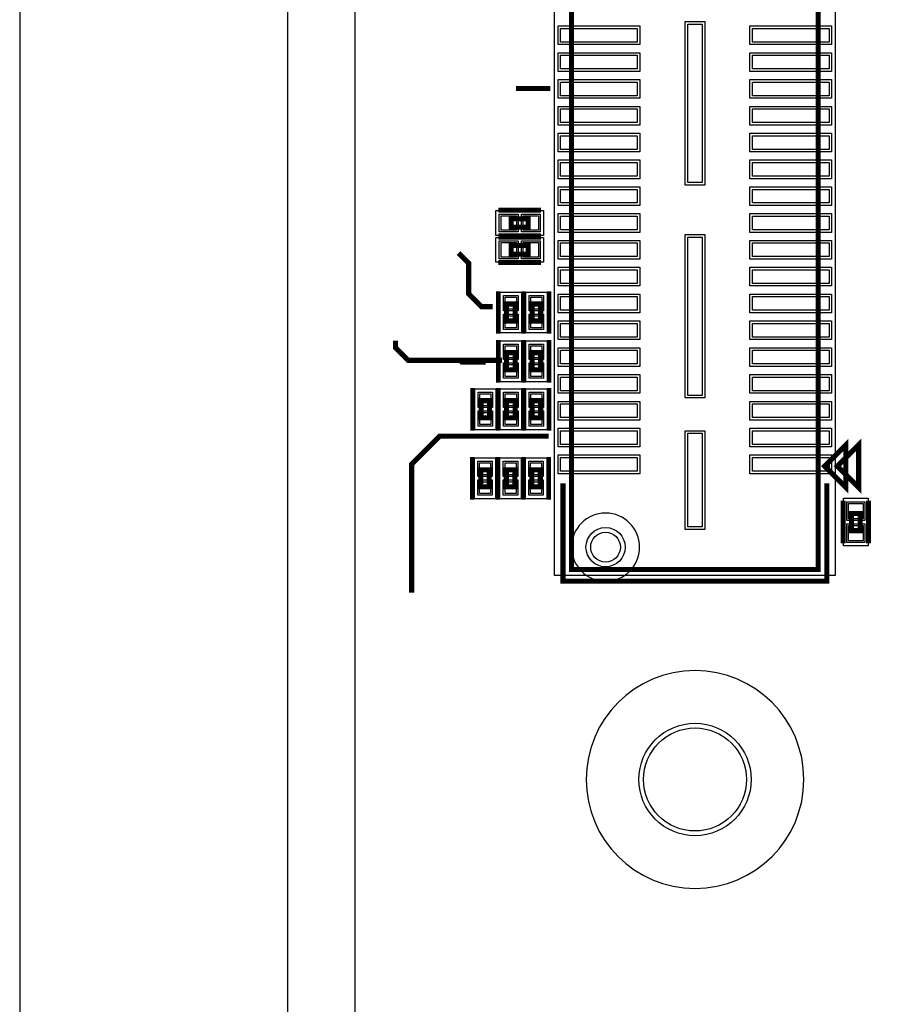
# Model space of a CAD drawing. Extents: x -10 to 137, y -26 to 192.
# Tile 46 of 78: x -10 to 16, y 101 to 131. Entities that reach past the tile are written whole.
import ezdxf

# ---------------------------------------------------------------- set-up
doc = ezdxf.new("R2010")
doc.units = 0
for name, color, linetype in [('BG_OUTLINE', 95, 'CONTINUOUS'), ('PG_ASSEMBLY_TOP', 120, 'CONTINUOUS'), ('PG_DFA_BOUND_TOP', 95, 'CONTINUOUS'), ('PG_PLACE_BOUND_TOP', 23, 'CONTINUOUS'), ('PG_SILKSCREEN_TOP', 7, 'CONTINUOUS'), ('PIN_PASTEMASK_TOP', 212, 'CONTINUOUS'), ('PIN_SOLDERMASK_TOP', 110, 'CONTINUOUS'), ('PIN_TOP', 140, 'CONTINUOUS'), ('RKO_ALL', 40, 'CONTINUOUS')]:
    doc.layers.add(name, color=color, linetype=linetype)

msp = doc.modelspace()

# ---------------------------------------------------------------- linework, layer by layer
at = {"layer": 'BG_OUTLINE'}
msp.add_lwpolyline([(-1.999996, 176.999514), (-9.99998, 176.999514), (-9.99998, 0), (-1.999996, 0), (-1.999996, 176.999514)], dxfattribs=at)
msp.add_lwpolyline([(127, 0), (127, 176.999514), (0, 176.999514), (0, 0)], close=True, dxfattribs=at)
at = {"layer": 'PG_ASSEMBLY_TOP', "const_width": 0.1524}
for points in [[(13.837666, 114.10315), (13.837666, 155.58135), (6.471666, 155.58135), (6.471666, 114.10315), (13.837666, 114.10315)], [(4.673547, 124.31522), (5.181547, 124.31522), (5.181547, 124.56922), (4.673547, 124.56922), (4.673547, 124.31522)], [(4.673547, 123.515374), (5.181547, 123.515374), (5.181547, 123.769374), (4.673547, 123.769374), (4.673547, 123.515374)], [(4.78917, 121.519188), (4.78917, 122.027188), (4.53517, 122.027188), (4.53517, 121.519188), (4.78917, 121.519188)], [(5.55117, 121.519188), (5.55117, 122.027188), (5.29717, 122.027188), (5.29717, 121.519188), (5.55117, 121.519188)], [(4.3942, 120.3452), (1.6002, 120.3452), (1.2192, 120.7262), (1.2192, 120.9294)], [(4.53517, 120.573038), (4.53517, 120.065038), (4.78917, 120.065038), (4.78917, 120.573038), (4.53517, 120.573038)], [(5.29717, 120.573038), (5.29717, 120.065038), (5.55117, 120.065038), (5.55117, 120.573038), (5.29717, 120.573038)], [(4.02717, 118.63324), (4.02717, 119.14124), (3.77317, 119.14124), (3.77317, 118.63324), (4.02717, 118.63324)], [(4.78917, 118.63324), (4.78917, 119.14124), (4.53517, 119.14124), (4.53517, 118.63324), (4.78917, 118.63324)], [(5.55117, 118.63324), (5.55117, 119.14124), (5.29717, 119.14124), (5.29717, 118.63324), (5.55117, 118.63324)], [(14.028166, 117.18925), (14.663166, 116.55425), (14.663166, 117.82425), (14.028166, 117.18925)], [(3.76428, 117.0813), (3.76428, 116.5733), (4.01828, 116.5733), (4.01828, 117.0813), (3.76428, 117.0813)], [(4.52628, 117.0813), (4.52628, 116.5733), (4.78028, 116.5733), (4.78028, 117.0813), (4.52628, 117.0813)], [(5.28828, 117.0813), (5.28828, 116.5733), (5.54228, 116.5733), (5.54228, 117.0813), (5.28828, 117.0813)], [(15.0876, 115.265401), (15.0876, 115.773401), (14.8336, 115.773401), (14.8336, 115.265401), (15.0876, 115.265401)]]:
    msp.add_lwpolyline(points, dxfattribs=at)
at = {"layer": 'PG_DFA_BOUND_TOP'}
for points in [[(14.340586, 155.75915), (14.340586, 113.92535), (5.969, 113.92535), (5.969, 155.75915)], [(4.216547, 124.07392), (4.216547, 124.81052), (5.638546, 124.81052), (5.638546, 124.07392)], [(4.216547, 123.274074), (4.216547, 124.010674), (5.638546, 124.010674), (5.638546, 123.274074)], [(4.97967, 121.162989), (4.34467, 121.162989), (4.34467, 122.383387), (4.97967, 122.383387)], [(5.74167, 121.162989), (5.10667, 121.162989), (5.10667, 122.383387), (5.74167, 122.383387)], [(4.34467, 120.929237), (4.97967, 120.929237), (4.97967, 119.708839), (4.34467, 119.708839)], [(5.10667, 120.929237), (5.74167, 120.929237), (5.74167, 119.708839), (5.10667, 119.708839)], [(4.21767, 118.277041), (3.58267, 118.277041), (3.58267, 119.497439), (4.21767, 119.497439)], [(4.97967, 118.277041), (4.34467, 118.277041), (4.34467, 119.497439), (4.97967, 119.497439)], [(5.74167, 118.277041), (5.10667, 118.277041), (5.10667, 119.497439), (5.74167, 119.497439)], [(3.57378, 117.437499), (4.20878, 117.437499), (4.20878, 116.217101), (3.57378, 116.217101)], [(4.33578, 117.437499), (4.97078, 117.437499), (4.97078, 116.217101), (4.33578, 116.217101)], [(5.09778, 117.437499), (5.73278, 117.437499), (5.73278, 116.217101), (5.09778, 116.217101)], [(15.3289, 114.808401), (14.5923, 114.808401), (14.5923, 116.2304), (15.3289, 116.2304)]]:
    msp.add_lwpolyline(points, close=True, dxfattribs=at)
at = {"layer": 'PG_PLACE_BOUND_TOP'}
for points in [[(13.837666, 155.58135), (13.837666, 114.10315), (6.471666, 114.10315), (6.471666, 155.58135)], [(4.673547, 124.31522), (4.673547, 124.56922), (5.181547, 124.56922), (5.181547, 124.31522)], [(4.673547, 123.515374), (4.673547, 123.769374), (5.181547, 123.769374), (5.181547, 123.515374)], [(4.78917, 121.519188), (4.78917, 122.027188), (4.53517, 122.027188), (4.53517, 121.519188)], [(5.55117, 121.519188), (5.55117, 122.027188), (5.29717, 122.027188), (5.29717, 121.519188)], [(4.53517, 120.573038), (4.53517, 120.065038), (4.78917, 120.065038), (4.78917, 120.573038)], [(5.29717, 120.573038), (5.29717, 120.065038), (5.55117, 120.065038), (5.55117, 120.573038)], [(4.02717, 118.63324), (4.02717, 119.14124), (3.77317, 119.14124), (3.77317, 118.63324)], [(4.78917, 118.63324), (4.78917, 119.14124), (4.53517, 119.14124), (4.53517, 118.63324)], [(5.55117, 118.63324), (5.55117, 119.14124), (5.29717, 119.14124), (5.29717, 118.63324)], [(3.76428, 117.0813), (3.76428, 116.5733), (4.01828, 116.5733), (4.01828, 117.0813)], [(4.52628, 117.0813), (4.52628, 116.5733), (4.78028, 116.5733), (4.78028, 117.0813)], [(5.28828, 117.0813), (5.28828, 116.5733), (5.54228, 116.5733), (5.54228, 117.0813)], [(15.0876, 115.265401), (14.8336, 115.265401), (14.8336, 115.773401), (15.0876, 115.773401)]]:
    msp.add_lwpolyline(points, close=True, dxfattribs=at)
at = {"layer": 'PG_SILKSCREEN_TOP'}
for points, const_width in [([(5.836666, 128.45415), (4.820666, 128.45415)], 0.1524), ([(4.292547, 124.82322), (5.562547, 124.82322)], 0.1524), ([(4.292547, 124.06122), (5.562547, 124.06122)], 0.1524), ([(4.292547, 124.023374), (5.562547, 124.023374)], 0.1524), ([(4.1148, 121.9454), (3.7846, 121.9454), (3.4036, 122.3264), (3.4036, 123.2408), (3.0988, 123.5456)], 0.1524), ([(4.292547, 123.261374), (5.562547, 123.261374)], 0.1524), ([(4.28117, 121.138188), (4.28117, 122.408188)], 0.127), ([(5.04317, 121.138188), (5.04317, 122.408188)], 0.127), ([(5.04317, 121.138188), (5.04317, 122.408188)], 0.127), ([(5.80517, 121.138188), (5.80517, 122.408188)], 0.127), ([(4.28117, 120.954038), (4.28117, 119.684038)], 0.127), ([(5.04317, 120.954038), (5.04317, 119.684038)], 0.127), ([(5.04317, 120.954038), (5.04317, 119.684038)], 0.127), ([(5.80517, 120.954038), (5.80517, 119.684038)], 0.127), ([(3.9116, 120.2944), (3.2004, 120.2944), (3.175, 120.3198)], 0.1524), ([(3.51917, 118.25224), (3.51917, 119.52224)], 0.127), ([(4.28117, 118.25224), (4.28117, 119.52224)], 0.127), ([(4.28117, 118.25224), (4.28117, 119.52224)], 0.127), ([(5.04317, 118.25224), (5.04317, 119.52224)], 0.127), ([(5.04317, 118.25224), (5.04317, 119.52224)], 0.127), ([(5.80517, 118.25224), (5.80517, 119.52224)], 0.127), ([(5.7912, 118.0846), (2.54, 118.0846), (1.7018, 117.2464), (1.7018, 113.411)], 0.1524), ([(14.409166, 117.18925), (15.044166, 116.55425), (15.044166, 117.82425), (14.409166, 117.18925)], 0.1524), ([(3.51028, 117.4623), (3.51028, 116.1923)], 0.127), ([(4.27228, 117.4623), (4.27228, 116.1923)], 0.127), ([(4.27228, 117.4623), (4.27228, 116.1923)], 0.127), ([(5.03428, 117.4623), (5.03428, 116.1923)], 0.127), ([(5.03428, 117.4623), (5.03428, 116.1923)], 0.127), ([(5.79628, 117.4623), (5.79628, 116.1923)], 0.127), ([(6.217666, 116.68125), (6.217666, 113.76025), (14.091666, 113.76025), (14.091666, 116.68125)], 0.1524), ([(14.5796, 114.884401), (14.5796, 116.154401)], 0.1524), ([(15.3416, 114.884401), (15.3416, 116.154401)], 0.1524)]:
    msp.add_lwpolyline(points, dxfattribs=dict(at, const_width=const_width))
at = {"layer": 'PIN_PASTEMASK_TOP'}
for points in [[(8.432546, 129.838958), (6.146546, 129.838958), (6.146546, 130.245358), (8.432546, 130.245358)], [(10.375646, 130.37439), (10.375646, 125.64999), (9.943846, 125.64999), (9.943846, 130.37439)], [(14.162786, 129.838958), (11.876786, 129.838958), (11.876786, 130.245358), (14.162786, 130.245358)], [(8.432546, 129.039112), (6.146546, 129.039112), (6.146546, 129.445512), (8.432546, 129.445512)], [(14.162786, 129.039112), (11.876786, 129.039112), (11.876786, 129.445512), (14.162786, 129.445512)], [(8.432546, 128.239012), (6.146546, 128.239012), (6.146546, 128.645412), (8.432546, 128.645412)], [(14.162786, 128.239012), (11.876786, 128.239012), (11.876786, 128.645412), (14.162786, 128.645412)], [(8.432546, 127.439166), (6.146546, 127.439166), (6.146546, 127.845566), (8.432546, 127.845566)], [(14.162786, 127.439166), (11.876786, 127.439166), (11.876786, 127.845566), (14.162786, 127.845566)], [(8.432546, 126.639066), (6.146546, 126.639066), (6.146546, 127.045466), (8.432546, 127.045466)], [(14.162786, 126.639066), (11.876786, 126.639066), (11.876786, 127.045466), (14.162786, 127.045466)], [(8.432546, 125.838966), (6.146546, 125.838966), (6.146546, 126.245366), (8.432546, 126.245366)], [(14.162786, 125.838966), (11.876786, 125.838966), (11.876786, 126.245366), (14.162786, 126.245366)], [(8.432546, 125.03912), (6.146546, 125.03912), (6.146546, 125.44552), (8.432546, 125.44552)], [(14.162786, 125.03912), (11.876786, 125.03912), (11.876786, 125.44552), (14.162786, 125.44552)], [(4.368947, 124.22632), (4.368947, 124.65812), (4.826147, 124.65812), (4.826147, 124.22632)], [(5.028946, 124.22632), (5.028946, 124.65812), (5.486146, 124.65812), (5.486146, 124.22632)], [(8.432546, 124.23902), (6.146546, 124.23902), (6.146546, 124.64542), (8.432546, 124.64542)], [(14.162786, 124.23902), (11.876786, 124.23902), (11.876786, 124.64542), (14.162786, 124.64542)], [(10.375646, 124.02439), (10.375646, 119.29999), (9.943846, 119.29999), (9.943846, 124.02439)], [(4.368947, 123.426474), (4.368947, 123.858274), (4.826147, 123.858274), (4.826147, 123.426474)], [(5.028946, 123.426474), (5.028946, 123.858274), (5.486146, 123.858274), (5.486146, 123.426474)], [(8.432546, 123.439174), (6.146546, 123.439174), (6.146546, 123.845574), (8.432546, 123.845574)], [(14.162786, 123.439174), (11.876786, 123.439174), (11.876786, 123.845574), (14.162786, 123.845574)], [(8.432546, 122.639074), (6.146546, 122.639074), (6.146546, 123.045474), (8.432546, 123.045474)], [(14.162786, 122.639074), (11.876786, 122.639074), (11.876786, 123.045474), (14.162786, 123.045474)], [(4.82727, 121.875387), (4.49707, 121.875387), (4.49707, 122.230987), (4.82727, 122.230987)], [(5.58927, 121.875387), (5.25907, 121.875387), (5.25907, 122.230987), (5.58927, 122.230987)], [(8.432546, 121.838974), (6.146546, 121.838974), (6.146546, 122.245374), (8.432546, 122.245374)], [(14.162786, 121.838974), (11.876786, 121.838974), (11.876786, 122.245374), (14.162786, 122.245374)], [(4.82727, 121.315389), (4.49707, 121.315389), (4.49707, 121.670989), (4.82727, 121.670989)], [(5.58927, 121.315389), (5.25907, 121.315389), (5.25907, 121.670989), (5.58927, 121.670989)], [(8.432546, 121.039128), (6.146546, 121.039128), (6.146546, 121.445528), (8.432546, 121.445528)], [(14.162786, 121.039128), (11.876786, 121.039128), (11.876786, 121.445528), (14.162786, 121.445528)], [(4.49707, 120.776837), (4.82727, 120.776837), (4.82727, 120.421237), (4.49707, 120.421237)], [(5.25907, 120.776837), (5.58927, 120.776837), (5.58927, 120.421237), (5.25907, 120.421237)], [(8.432546, 120.239028), (6.146546, 120.239028), (6.146546, 120.645428), (8.432546, 120.645428)], [(14.162786, 120.239028), (11.876786, 120.239028), (11.876786, 120.645428), (14.162786, 120.645428)], [(4.49707, 120.216839), (4.82727, 120.216839), (4.82727, 119.861239), (4.49707, 119.861239)], [(5.25907, 120.216839), (5.58927, 120.216839), (5.58927, 119.861239), (5.25907, 119.861239)], [(8.432546, 119.439182), (6.146546, 119.439182), (6.146546, 119.845582), (8.432546, 119.845582)], [(14.162786, 119.439182), (11.876786, 119.439182), (11.876786, 119.845582), (14.162786, 119.845582)], [(4.06527, 118.989439), (3.73507, 118.989439), (3.73507, 119.345039), (4.06527, 119.345039)], [(4.82727, 118.989439), (4.49707, 118.989439), (4.49707, 119.345039), (4.82727, 119.345039)], [(5.58927, 118.989439), (5.25907, 118.989439), (5.25907, 119.345039), (5.58927, 119.345039)], [(8.432546, 118.639082), (6.146546, 118.639082), (6.146546, 119.045482), (8.432546, 119.045482)], [(14.162786, 118.639082), (11.876786, 118.639082), (11.876786, 119.045482), (14.162786, 119.045482)], [(4.06527, 118.429441), (3.73507, 118.429441), (3.73507, 118.785041), (4.06527, 118.785041)], [(4.82727, 118.429441), (4.49707, 118.429441), (4.49707, 118.785041), (4.82727, 118.785041)], [(5.58927, 118.429441), (5.25907, 118.429441), (5.25907, 118.785041), (5.58927, 118.785041)], [(8.432546, 117.838982), (6.146546, 117.838982), (6.146546, 118.245382), (8.432546, 118.245382)], [(10.375646, 118.169182), (10.375646, 115.375182), (9.943846, 115.375182), (9.943846, 118.169182)], [(14.162786, 117.838982), (11.876786, 117.838982), (11.876786, 118.245382), (14.162786, 118.245382)], [(3.72618, 117.285099), (4.05638, 117.285099), (4.05638, 116.929499), (3.72618, 116.929499)], [(4.48818, 117.285099), (4.81838, 117.285099), (4.81838, 116.929499), (4.48818, 116.929499)], [(5.25018, 117.285099), (5.58038, 117.285099), (5.58038, 116.929499), (5.25018, 116.929499)], [(8.432546, 117.039136), (6.146546, 117.039136), (6.146546, 117.445536), (8.432546, 117.445536)], [(14.162786, 117.039136), (11.876786, 117.039136), (11.876786, 117.445536), (14.162786, 117.445536)], [(3.72618, 116.725101), (4.05638, 116.725101), (4.05638, 116.369501), (3.72618, 116.369501)], [(4.48818, 116.725101), (4.81838, 116.725101), (4.81838, 116.369501), (4.48818, 116.369501)], [(5.25018, 116.725101), (5.58038, 116.725101), (5.58038, 116.369501), (5.25018, 116.369501)], [(15.1765, 115.6208), (14.7447, 115.6208), (14.7447, 116.078), (15.1765, 116.078)], [(15.1765, 114.960801), (14.7447, 114.960801), (14.7447, 115.418001), (15.1765, 115.418001)]]:
    msp.add_lwpolyline(points, close=True, dxfattribs=at)
at = {"layer": 'PIN_SOLDERMASK_TOP'}
for points in [[(10.451846, 130.45059), (10.451846, 125.57379), (9.867646, 125.57379), (9.867646, 130.45059)], [(8.508746, 129.762758), (6.070346, 129.762758), (6.070346, 130.321558), (8.508746, 130.321558)], [(14.238986, 129.762758), (11.800586, 129.762758), (11.800586, 130.321558), (14.238986, 130.321558)], [(8.508746, 128.962912), (6.070346, 128.962912), (6.070346, 129.521712), (8.508746, 129.521712)], [(14.238986, 128.962912), (11.800586, 128.962912), (11.800586, 129.521712), (14.238986, 129.521712)], [(8.508746, 128.162812), (6.070346, 128.162812), (6.070346, 128.721612), (8.508746, 128.721612)], [(14.238986, 128.162812), (11.800586, 128.162812), (11.800586, 128.721612), (14.238986, 128.721612)], [(8.508746, 127.362966), (6.070346, 127.362966), (6.070346, 127.921766), (8.508746, 127.921766)], [(14.238986, 127.362966), (11.800586, 127.362966), (11.800586, 127.921766), (14.238986, 127.921766)], [(8.508746, 126.562866), (6.070346, 126.562866), (6.070346, 127.121666), (8.508746, 127.121666)], [(14.238986, 126.562866), (11.800586, 126.562866), (11.800586, 127.121666), (14.238986, 127.121666)], [(8.508746, 125.762766), (6.070346, 125.762766), (6.070346, 126.321566), (8.508746, 126.321566)], [(14.238986, 125.762766), (11.800586, 125.762766), (11.800586, 126.321566), (14.238986, 126.321566)], [(8.508746, 124.96292), (6.070346, 124.96292), (6.070346, 125.52172), (8.508746, 125.52172)], [(14.238986, 124.96292), (11.800586, 124.96292), (11.800586, 125.52172), (14.238986, 125.52172)], [(4.318147, 124.17552), (4.318147, 124.70892), (4.876947, 124.70892), (4.876947, 124.17552)], [(4.978146, 124.17552), (4.978146, 124.70892), (5.536946, 124.70892), (5.536946, 124.17552)], [(8.508746, 124.16282), (6.070346, 124.16282), (6.070346, 124.72162), (8.508746, 124.72162)], [(14.238986, 124.16282), (11.800586, 124.16282), (11.800586, 124.72162), (14.238986, 124.72162)], [(10.451846, 124.10059), (10.451846, 119.22379), (9.867646, 119.22379), (9.867646, 124.10059)], [(4.318147, 123.375674), (4.318147, 123.909074), (4.876947, 123.909074), (4.876947, 123.375674)], [(4.978146, 123.375674), (4.978146, 123.909074), (5.536946, 123.909074), (5.536946, 123.375674)], [(8.508746, 123.362974), (6.070346, 123.362974), (6.070346, 123.921774), (8.508746, 123.921774)], [(14.238986, 123.362974), (11.800586, 123.362974), (11.800586, 123.921774), (14.238986, 123.921774)], [(8.508746, 122.562874), (6.070346, 122.562874), (6.070346, 123.121674), (8.508746, 123.121674)], [(14.238986, 122.562874), (11.800586, 122.562874), (11.800586, 123.121674), (14.238986, 123.121674)], [(4.87807, 121.824587), (4.44627, 121.824587), (4.44627, 122.281787), (4.87807, 122.281787)], [(5.64007, 121.824587), (5.20827, 121.824587), (5.20827, 122.281787), (5.64007, 122.281787)], [(8.508746, 121.762774), (6.070346, 121.762774), (6.070346, 122.321574), (8.508746, 122.321574)], [(14.238986, 121.762774), (11.800586, 121.762774), (11.800586, 122.321574), (14.238986, 122.321574)], [(4.87807, 121.264589), (4.44627, 121.264589), (4.44627, 121.721789), (4.87807, 121.721789)], [(5.64007, 121.264589), (5.20827, 121.264589), (5.20827, 121.721789), (5.64007, 121.721789)], [(8.508746, 120.962928), (6.070346, 120.962928), (6.070346, 121.521728), (8.508746, 121.521728)], [(14.238986, 120.962928), (11.800586, 120.962928), (11.800586, 121.521728), (14.238986, 121.521728)], [(4.44627, 120.827637), (4.87807, 120.827637), (4.87807, 120.370437), (4.44627, 120.370437)], [(5.20827, 120.827637), (5.64007, 120.827637), (5.64007, 120.370437), (5.20827, 120.370437)], [(8.508746, 120.162828), (6.070346, 120.162828), (6.070346, 120.721628), (8.508746, 120.721628)], [(14.238986, 120.162828), (11.800586, 120.162828), (11.800586, 120.721628), (14.238986, 120.721628)], [(4.44627, 120.267639), (4.87807, 120.267639), (4.87807, 119.810439), (4.44627, 119.810439)], [(5.20827, 120.267639), (5.64007, 120.267639), (5.64007, 119.810439), (5.20827, 119.810439)], [(8.508746, 119.362982), (6.070346, 119.362982), (6.070346, 119.921782), (8.508746, 119.921782)], [(14.238986, 119.362982), (11.800586, 119.362982), (11.800586, 119.921782), (14.238986, 119.921782)], [(4.11607, 118.938639), (3.68427, 118.938639), (3.68427, 119.395839), (4.11607, 119.395839)], [(4.87807, 118.938639), (4.44627, 118.938639), (4.44627, 119.395839), (4.87807, 119.395839)], [(5.64007, 118.938639), (5.20827, 118.938639), (5.20827, 119.395839), (5.64007, 119.395839)], [(8.508746, 118.562882), (6.070346, 118.562882), (6.070346, 119.121682), (8.508746, 119.121682)], [(14.238986, 118.562882), (11.800586, 118.562882), (11.800586, 119.121682), (14.238986, 119.121682)], [(4.11607, 118.378641), (3.68427, 118.378641), (3.68427, 118.835841), (4.11607, 118.835841)], [(4.87807, 118.378641), (4.44627, 118.378641), (4.44627, 118.835841), (4.87807, 118.835841)], [(5.64007, 118.378641), (5.20827, 118.378641), (5.20827, 118.835841), (5.64007, 118.835841)], [(8.508746, 117.762782), (6.070346, 117.762782), (6.070346, 118.321582), (8.508746, 118.321582)], [(10.451846, 118.245382), (10.451846, 115.298982), (9.867646, 115.298982), (9.867646, 118.245382)], [(14.238986, 117.762782), (11.800586, 117.762782), (11.800586, 118.321582), (14.238986, 118.321582)], [(8.508746, 116.962936), (6.070346, 116.962936), (6.070346, 117.521736), (8.508746, 117.521736)], [(14.238986, 116.962936), (11.800586, 116.962936), (11.800586, 117.521736), (14.238986, 117.521736)], [(3.67538, 117.335899), (4.10718, 117.335899), (4.10718, 116.878699), (3.67538, 116.878699)], [(4.43738, 117.335899), (4.86918, 117.335899), (4.86918, 116.878699), (4.43738, 116.878699)], [(5.19938, 117.335899), (5.63118, 117.335899), (5.63118, 116.878699), (5.19938, 116.878699)], [(3.67538, 116.775901), (4.10718, 116.775901), (4.10718, 116.318701), (3.67538, 116.318701)], [(4.43738, 116.775901), (4.86918, 116.775901), (4.86918, 116.318701), (4.43738, 116.318701)], [(5.19938, 116.775901), (5.63118, 116.775901), (5.63118, 116.318701), (5.19938, 116.318701)], [(15.2273, 115.57), (14.6939, 115.57), (14.6939, 116.1288), (15.2273, 116.1288)], [(15.2273, 114.910001), (14.6939, 114.910001), (14.6939, 115.468801), (15.2273, 115.468801)]]:
    msp.add_lwpolyline(points, close=True, dxfattribs=at)
for centre, radius in [((7.489698, 114.772186), 0.5842), ((10.16, 107.842304), 1.6764)]:
    msp.add_circle(centre, radius, dxfattribs=at)
at = {"layer": 'PIN_TOP'}
for points in [[(8.432546, 129.838958), (6.146546, 129.838958), (6.146546, 130.245358), (8.432546, 130.245358)], [(10.375646, 130.37439), (10.375646, 125.64999), (9.943846, 125.64999), (9.943846, 130.37439)], [(14.162786, 129.838958), (11.876786, 129.838958), (11.876786, 130.245358), (14.162786, 130.245358)], [(8.432546, 129.039112), (6.146546, 129.039112), (6.146546, 129.445512), (8.432546, 129.445512)], [(14.162786, 129.039112), (11.876786, 129.039112), (11.876786, 129.445512), (14.162786, 129.445512)], [(8.432546, 128.239012), (6.146546, 128.239012), (6.146546, 128.645412), (8.432546, 128.645412)], [(14.162786, 128.239012), (11.876786, 128.239012), (11.876786, 128.645412), (14.162786, 128.645412)], [(8.432546, 127.439166), (6.146546, 127.439166), (6.146546, 127.845566), (8.432546, 127.845566)], [(14.162786, 127.439166), (11.876786, 127.439166), (11.876786, 127.845566), (14.162786, 127.845566)], [(8.432546, 126.639066), (6.146546, 126.639066), (6.146546, 127.045466), (8.432546, 127.045466)], [(14.162786, 126.639066), (11.876786, 126.639066), (11.876786, 127.045466), (14.162786, 127.045466)], [(8.432546, 125.838966), (6.146546, 125.838966), (6.146546, 126.245366), (8.432546, 126.245366)], [(14.162786, 125.838966), (11.876786, 125.838966), (11.876786, 126.245366), (14.162786, 126.245366)], [(8.432546, 125.03912), (6.146546, 125.03912), (6.146546, 125.44552), (8.432546, 125.44552)], [(14.162786, 125.03912), (11.876786, 125.03912), (11.876786, 125.44552), (14.162786, 125.44552)], [(4.368947, 124.22632), (4.368947, 124.65812), (4.826147, 124.65812), (4.826147, 124.22632)], [(5.028946, 124.22632), (5.028946, 124.65812), (5.486146, 124.65812), (5.486146, 124.22632)], [(8.432546, 124.23902), (6.146546, 124.23902), (6.146546, 124.64542), (8.432546, 124.64542)], [(14.162786, 124.23902), (11.876786, 124.23902), (11.876786, 124.64542), (14.162786, 124.64542)], [(10.375646, 124.02439), (10.375646, 119.29999), (9.943846, 119.29999), (9.943846, 124.02439)], [(4.368947, 123.426474), (4.368947, 123.858274), (4.826147, 123.858274), (4.826147, 123.426474)], [(5.028946, 123.426474), (5.028946, 123.858274), (5.486146, 123.858274), (5.486146, 123.426474)], [(8.432546, 123.439174), (6.146546, 123.439174), (6.146546, 123.845574), (8.432546, 123.845574)], [(14.162786, 123.439174), (11.876786, 123.439174), (11.876786, 123.845574), (14.162786, 123.845574)], [(8.432546, 122.639074), (6.146546, 122.639074), (6.146546, 123.045474), (8.432546, 123.045474)], [(14.162786, 122.639074), (11.876786, 122.639074), (11.876786, 123.045474), (14.162786, 123.045474)], [(4.82727, 121.875387), (4.49707, 121.875387), (4.49707, 122.230987), (4.82727, 122.230987)], [(5.58927, 121.875387), (5.25907, 121.875387), (5.25907, 122.230987), (5.58927, 122.230987)], [(8.432546, 121.838974), (6.146546, 121.838974), (6.146546, 122.245374), (8.432546, 122.245374)], [(14.162786, 121.838974), (11.876786, 121.838974), (11.876786, 122.245374), (14.162786, 122.245374)], [(4.82727, 121.315389), (4.49707, 121.315389), (4.49707, 121.670989), (4.82727, 121.670989)], [(5.58927, 121.315389), (5.25907, 121.315389), (5.25907, 121.670989), (5.58927, 121.670989)], [(8.432546, 121.039128), (6.146546, 121.039128), (6.146546, 121.445528), (8.432546, 121.445528)], [(14.162786, 121.039128), (11.876786, 121.039128), (11.876786, 121.445528), (14.162786, 121.445528)], [(4.49707, 120.776837), (4.82727, 120.776837), (4.82727, 120.421237), (4.49707, 120.421237)], [(5.25907, 120.776837), (5.58927, 120.776837), (5.58927, 120.421237), (5.25907, 120.421237)], [(8.432546, 120.239028), (6.146546, 120.239028), (6.146546, 120.645428), (8.432546, 120.645428)], [(14.162786, 120.239028), (11.876786, 120.239028), (11.876786, 120.645428), (14.162786, 120.645428)], [(4.49707, 120.216839), (4.82727, 120.216839), (4.82727, 119.861239), (4.49707, 119.861239)], [(5.25907, 120.216839), (5.58927, 120.216839), (5.58927, 119.861239), (5.25907, 119.861239)], [(8.432546, 119.439182), (6.146546, 119.439182), (6.146546, 119.845582), (8.432546, 119.845582)], [(14.162786, 119.439182), (11.876786, 119.439182), (11.876786, 119.845582), (14.162786, 119.845582)], [(4.06527, 118.989439), (3.73507, 118.989439), (3.73507, 119.345039), (4.06527, 119.345039)], [(4.82727, 118.989439), (4.49707, 118.989439), (4.49707, 119.345039), (4.82727, 119.345039)], [(5.58927, 118.989439), (5.25907, 118.989439), (5.25907, 119.345039), (5.58927, 119.345039)], [(8.432546, 118.639082), (6.146546, 118.639082), (6.146546, 119.045482), (8.432546, 119.045482)], [(14.162786, 118.639082), (11.876786, 118.639082), (11.876786, 119.045482), (14.162786, 119.045482)], [(4.06527, 118.429441), (3.73507, 118.429441), (3.73507, 118.785041), (4.06527, 118.785041)], [(4.82727, 118.429441), (4.49707, 118.429441), (4.49707, 118.785041), (4.82727, 118.785041)], [(5.58927, 118.429441), (5.25907, 118.429441), (5.25907, 118.785041), (5.58927, 118.785041)], [(8.432546, 117.838982), (6.146546, 117.838982), (6.146546, 118.245382), (8.432546, 118.245382)], [(10.375646, 118.169182), (10.375646, 115.375182), (9.943846, 115.375182), (9.943846, 118.169182)], [(14.162786, 117.838982), (11.876786, 117.838982), (11.876786, 118.245382), (14.162786, 118.245382)], [(3.72618, 117.285099), (4.05638, 117.285099), (4.05638, 116.929499), (3.72618, 116.929499)], [(4.48818, 117.285099), (4.81838, 117.285099), (4.81838, 116.929499), (4.48818, 116.929499)], [(5.25018, 117.285099), (5.58038, 117.285099), (5.58038, 116.929499), (5.25018, 116.929499)], [(8.432546, 117.039136), (6.146546, 117.039136), (6.146546, 117.445536), (8.432546, 117.445536)], [(14.162786, 117.039136), (11.876786, 117.039136), (11.876786, 117.445536), (14.162786, 117.445536)], [(3.72618, 116.725101), (4.05638, 116.725101), (4.05638, 116.369501), (3.72618, 116.369501)], [(4.48818, 116.725101), (4.81838, 116.725101), (4.81838, 116.369501), (4.48818, 116.369501)], [(5.25018, 116.725101), (5.58038, 116.725101), (5.58038, 116.369501), (5.25018, 116.369501)], [(15.1765, 115.6208), (14.7447, 115.6208), (14.7447, 116.078), (15.1765, 116.078)], [(15.1765, 114.960801), (14.7447, 114.960801), (14.7447, 115.418001), (15.1765, 115.418001)]]:
    msp.add_lwpolyline(points, close=True, dxfattribs=at)
for centre, radius in [((7.489698, 114.772186), 0.4445), ((10.16, 107.842304), 1.5367)]:
    msp.add_circle(centre, radius, dxfattribs=at)
at = {"layer": 'RKO_ALL'}
for points in [[(8.505647, 114.772288, 1), (6.473698, 114.772288, 1)], [(13.40993, 107.842304, 1), (6.91007, 107.842304, 1)]]:
    msp.add_lwpolyline(points, format="xyb", close=True, dxfattribs=at)

doc.saveas('drawing.dxf')
